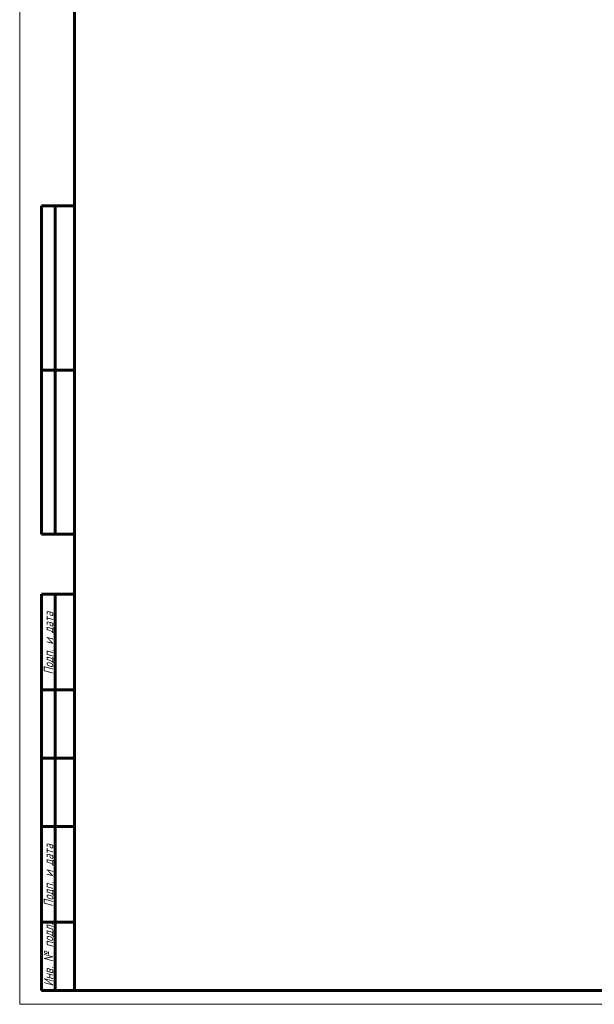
# Model space of a CAD drawing. Header units: millimetres. Extents: x 0 to 841, y 0 to 594.
# Tile 1 of 17: x 0 to 210, y 0 to 360. Entities that reach past the tile are written whole.
import ezdxf

# ---------------------------------------------------------------- set-up
doc = ezdxf.new("R2010")
doc.units = ezdxf.units.MM
doc.linetypes.add('K5LT_BASIC', pattern=[0])
doc.linetypes.add('K5LT_THIN', pattern=[0])
doc.styles.add('KTEXTSTYLE', font='txt', dxfattribs={"width": 0.96, "height": 5})

# ---------------------------------------------------------------- blocks, each defined once
blk = doc.blocks.new('U121')
at = {"color": 7, "linetype": 'K5LT_THIN', "lineweight": 18, "true_color": 0xffffff}
for p, q in [((0, 0), (0, 594)), ((841, 0), (0, 0))]:
    blk.add_line(p, q, dxfattribs=at)
at = {"color": 143, "linetype": 'K5LT_BASIC', "lineweight": 60, "true_color": 0x33acca}
for p, q in [((20, 5), (20, 589)), ((8, 172), (8, 292)), ((20, 292), (8, 292)), ((13, 172), (13, 292)), ((20, 232), (8, 232)), ((20, 172), (8, 172)), ((8, 5), (8, 150)), ((20, 150), (8, 150)), ((13, 5), (13, 150)), ((20, 115), (8, 115)), ((20, 90), (8, 90)), ((20, 65), (8, 65)), ((20, 30), (8, 30)), ((20, 5), (8, 5)), ((836, 5), (20, 5))]:
    blk.add_line(p, q, dxfattribs=at)
at = {"color": 7, "char_height": 3.5, "attachment_point": 1, "rotation": 90, "style": 'KTEXTSTYLE'}
for s, insert in [('\\fArial|b0|c204|p34;\\H5.0;\\W1.000;\\Q15;\\fGOST Type AU|b0|i0|c204|p34;\\Q15;\\W0.960;\\H3.50;Подп. и дата', (8.82, 120.66)), ('\\fArial|b0|c204|p34;\\H5.0;\\W1.000;\\Q15;\\fGOST Type AU|b0|i0|c204|p34;\\Q15;\\W0.960;\\H3.50;Подп. и дата', (8.82, 35.66)), ('\\fArial|b0|c204|p34;\\H5.0;\\W1.000;\\Q15;\\fGOST Type AU|b0|i0|c204|p34;\\Q15;\\W0.960;\\H3.50;Инв. № подл.', (8.82, 6.57))]:
    blk.add_mtext(s, dxfattribs=dict(at, insert=insert))

msp = doc.modelspace()

# ---------------------------------------------------------------- block references
msp.add_blockref('U121', (0, 0))

doc.saveas('drawing.dxf')
